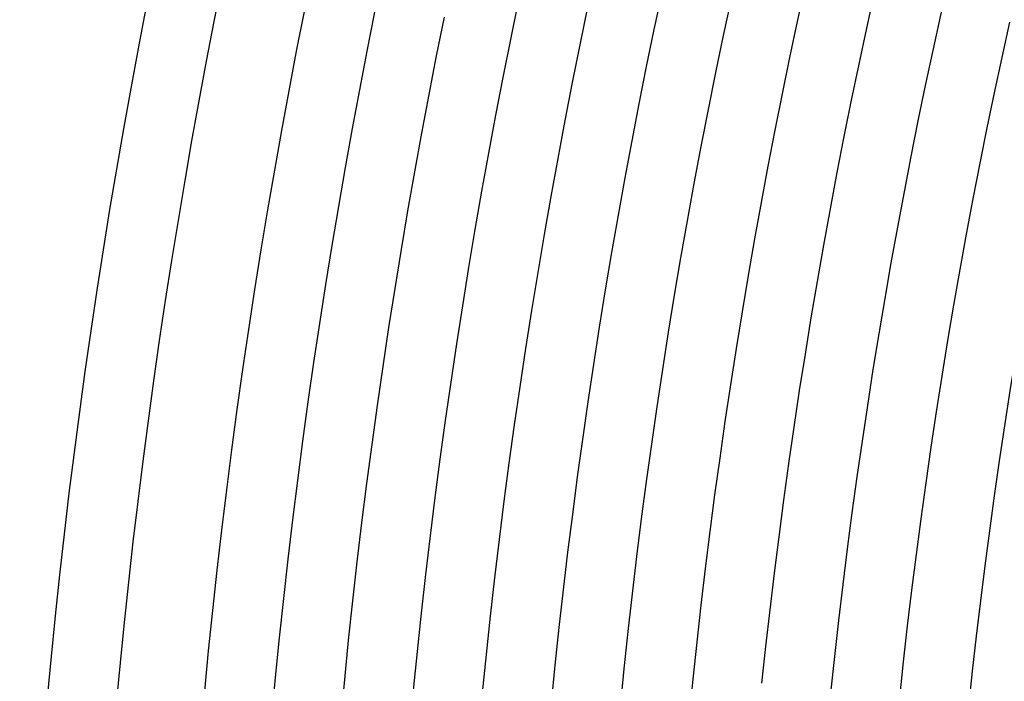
# Model space of a CAD drawing. Header units: millimetres. Extents: x -430 to 430, y -430 to 430.
# Tile 19 of 116: x -390 to -333, y 36 to 74. Entities that reach past the tile are written whole.
import ezdxf

# ---------------------------------------------------------------- set-up
doc = ezdxf.new("R2010")
doc.units = ezdxf.units.MM
doc.layers.add('THICK', color=7, linetype='Continuous')

msp = doc.modelspace()

# ---------------------------------------------------------------- linework, layer by layer
at = {"layer": 'THICK'}
for p, q in [((-349.349, 73.514), (-348.894, 75.644)), ((-341.076, 73.949), (-340.618, 76.028)), ((-357.629, 72.981), (-357.177, 75.162)), ((-365.916, 72.35), (-365.468, 74.581)), ((-341.52, 71.867), (-341.076, 73.949)), ((-333.257, 72.254), (-332.81, 74.285)), ((-349.791, 71.382), (-349.349, 73.514)), ((-358.068, 70.798), (-357.629, 72.981)), ((-366.35, 70.117), (-365.916, 72.35)), ((-333.692, 70.22), (-333.257, 72.254)), ((-341.952, 69.782), (-341.52, 71.867)), ((-350.22, 69.247), (-349.791, 71.382)), ((-358.493, 68.613), (-358.068, 70.798)), ((-366.771, 67.881), (-366.35, 70.117)), ((-334.114, 68.183), (-333.692, 70.22)), ((-342.372, 67.695), (-341.952, 69.782)), ((-350.636, 67.109), (-350.22, 69.247)), ((-358.905, 66.425), (-358.493, 68.613)), ((-367.179, 65.642), (-366.771, 67.881)), ((-342.778, 65.605), (-342.372, 67.695)), ((-334.524, 66.143), (-334.114, 68.183)), ((-351.039, 64.969), (-350.636, 67.109)), ((-359.303, 64.234), (-358.905, 66.425)), ((-334.921, 64.101), (-334.524, 66.143)), ((-367.572, 63.401), (-367.179, 65.642)), ((-343.172, 63.513), (-342.778, 65.605)), ((-351.428, 62.826), (-351.039, 64.969)), ((-359.689, 62.041), (-359.303, 64.234)), ((-335.306, 62.057), (-334.921, 64.101)), ((-367.952, 61.158), (-367.572, 63.401)), ((-343.553, 61.418), (-343.172, 63.513)), ((-351.805, 60.681), (-351.428, 62.826)), ((-360.06, 59.846), (-359.689, 62.041)), ((-335.678, 60.011), (-335.306, 62.057)), ((-343.921, 59.322), (-343.553, 61.418)), ((-368.318, 58.912), (-367.952, 61.158)), ((-352.169, 58.534), (-351.805, 60.681)), ((-360.419, 57.648), (-360.06, 59.846)), ((-336.038, 57.962), (-335.678, 60.011)), ((-344.277, 57.222), (-343.921, 59.322)), ((-368.671, 56.664), (-368.318, 58.912)), ((-352.519, 56.385), (-352.169, 58.534)), ((-360.764, 55.449), (-360.419, 57.648)), ((-336.385, 55.911), (-336.038, 57.962)), ((-344.62, 55.121), (-344.277, 57.222)), ((-369.01, 54.414), (-368.671, 56.664)), ((-352.857, 54.233), (-352.519, 56.385)), ((-336.72, 53.858), (-336.385, 55.911)), ((-361.095, 53.247), (-360.764, 55.449)), ((-344.949, 53.018), (-344.62, 55.121)), ((-369.335, 52.162), (-369.01, 54.414)), ((-353.181, 52.08), (-352.857, 54.233)), ((-337.042, 51.803), (-336.72, 53.858)), ((-361.413, 51.043), (-361.095, 53.247)), ((-345.266, 50.913), (-344.949, 53.018)), ((-369.646, 49.908), (-369.335, 52.162)), ((-353.492, 49.924), (-353.181, 52.08)), ((-337.352, 49.746), (-337.042, 51.803)), ((-361.718, 48.838), (-361.413, 51.043)), ((-345.571, 48.806), (-345.266, 50.913)), ((-369.944, 47.652), (-369.646, 49.908)), ((-353.79, 47.767), (-353.492, 49.924)), ((-337.649, 47.687), (-337.352, 49.746)), ((-362.009, 46.63), (-361.718, 48.838)), ((-345.862, 46.697), (-345.571, 48.806)), ((-370.227, 45.395), (-369.944, 47.652)), ((-354.075, 45.608), (-353.79, 47.767)), ((-337.934, 45.626), (-337.649, 47.687)), ((-346.14, 44.586), (-345.862, 46.697)), ((-362.287, 44.421), (-362.009, 46.63)), ((-354.346, 43.447), (-354.075, 45.608)), ((-338.206, 43.564), (-337.934, 45.626)), ((-370.497, 43.135), (-370.227, 45.395)), ((-362.551, 42.21), (-362.287, 44.421)), ((-346.406, 42.474), (-346.14, 44.586)), ((-354.605, 41.285), (-354.346, 43.447)), ((-338.465, 41.5), (-338.206, 43.564)), ((-370.754, 40.874), (-370.497, 43.135)), ((-362.802, 39.998), (-362.551, 42.21)), ((-346.658, 40.36), (-346.406, 42.474)), ((-354.85, 39.121), (-354.605, 41.285)), ((-338.712, 39.435), (-338.465, 41.5)), ((-370.996, 38.612), (-370.754, 40.874)), ((-363.039, 37.784), (-362.802, 39.998)), ((-346.898, 38.244), (-346.658, 40.36)), ((-338.946, 37.368), (-338.712, 39.435)), ((-355.082, 36.956), (-354.85, 39.121)), ((-371.225, 36.348), (-370.996, 38.612)), ((-347.125, 36.128), (-346.898, 38.244)), ((-363.263, 35.569), (-363.039, 37.784)), ((-339.168, 35.299), (-338.946, 37.368)), ((-355.301, 34.789), (-355.082, 36.956)), ((-371.44, 34.083), (-371.225, 36.348))]:
    msp.add_line(p, q, dxfattribs=at)
for radius, start, end in [(390, 135.29333, 179.70667), (386, 135.29688, 179.70311), (381, 135.06907, 179.93098), (377, 135.30398, 179.69607), (369, 135.31057, 179.68948), (361, 135.31745, 179.68254), (353, 135.32461, 179.67538), (345, 135.33217, 179.66788), (337, 135.34002, 179.65997)]:
    msp.add_arc((0, 0), radius, start, end, dxfattribs=at)

doc.saveas('drawing.dxf')
